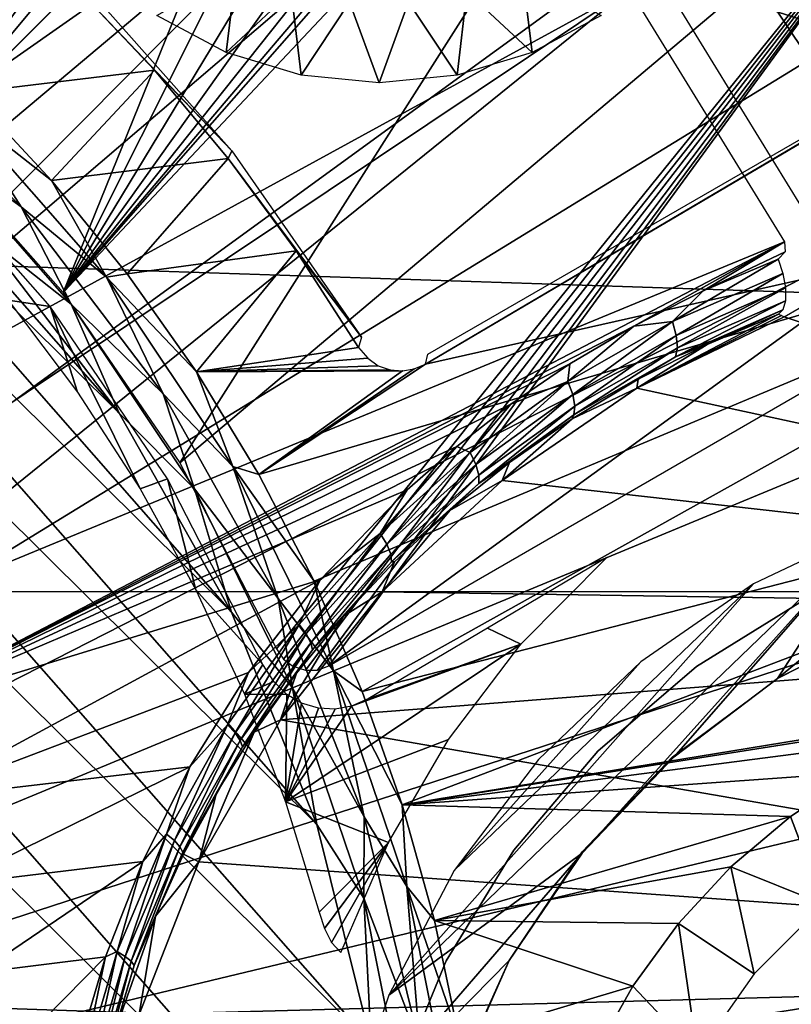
# Model space of a CAD drawing. Header units: millimetres. Extents: x -100 to 100, y -100 to 100.
# Tile 87 of 103: x 10.51 to 16.78, y 2.7 to 10.7. Entities that reach past the tile are written whole.
import ezdxf

# ---------------------------------------------------------------- set-up
doc = ezdxf.new("R2010")
doc.units = ezdxf.units.MM
doc.header["$LTSCALE"] = 52.148148
for name, color, linetype in [('109', 7, 'CONTINUOUS'), ('110', 7, 'CONTINUOUS'), ('115', 7, 'CONTINUOUS'), ('117', 7, 'CONTINUOUS'), ('135', 7, 'CONTINUOUS'), ('136', 7, 'CONTINUOUS'), ('178', 7, 'CONTINUOUS'), ('185', 7, 'CONTINUOUS'), ('187', 7, 'CONTINUOUS'), ('313', 7, 'CONTINUOUS'), ('346', 7, 'CONTINUOUS'), ('57', 7, 'CONTINUOUS'), ('59', 7, 'CONTINUOUS'), ('62', 7, 'CONTINUOUS'), ('65', 7, 'CONTINUOUS'), ('68', 7, 'CONTINUOUS'), ('79', 7, 'CONTINUOUS'), ('98', 7, 'CONTINUOUS')]:
    doc.layers.add(name, color=color, linetype=linetype)

msp = doc.modelspace()

# ---------------------------------------------------------------- linework, layer by layer
at = {"layer": '109', "color": 7, "linetype": 'CONTINUOUS'}
for points in [[(16.777, 4.2296, -218.3924), (17.3175, 4.5853, -217.7809), (17.0486, 3.5174, -135.1956), (16.777, 4.2296, -218.3924)], [(16.2928, 3.8193, -218.9617), (16.777, 4.2296, -218.3924), (17.0486, 3.5174, -135.1956), (16.2928, 3.8193, -218.9617)], [(15.8671, 3.3612, -219.4835), (16.2928, 3.8193, -218.9617), (16.4826, 2.9514, -135.1956), (15.8671, 3.3612, -219.4835)], [(16.4826, 2.9514, -135.1956), (16.2928, 3.8193, -218.9617), (17.0486, 3.5174, -135.1956), (16.4826, 2.9514, -135.1956)], [(15.4961, 2.8524, -219.9402), (15.8671, 3.3612, -219.4835), (16.0236, 2.2958, -135.1956), (15.4961, 2.8524, -219.9402)], [(16.0236, 2.2958, -135.1956), (15.8671, 3.3612, -219.4835), (16.4826, 2.9514, -135.1956), (16.0236, 2.2958, -135.1956)], [(15.1881, 2.303, -220.3387), (15.4961, 2.8524, -219.9402), (16.0236, 2.2958, -135.1956), (15.1881, 2.303, -220.3387)]]:
    msp.add_3dface(points, dxfattribs=at)
at = {"layer": '110', "color": 7, "linetype": 'CONTINUOUS'}
for points in [[(0.4547, 13.5765, -221.7), (13.5223, -1.2979, -221.7), (-1.3687, 13.5155, -221.7), (0.4547, 13.5765, -221.7)], [(13.5223, -1.2979, -221.7), (5.6788, 5.6345, -221.7), (-1.3687, 13.5155, -221.7), (13.5223, -1.2979, -221.7)], [(13.5728, 0.5424, -221.7), (13.5223, -1.2979, -221.7), (0.4547, 13.5765, -221.7), (13.5728, 0.5424, -221.7)], [(2.2879, 13.3905, -221.7), (13.5728, 0.5424, -221.7), (0.4547, 13.5765, -221.7), (2.2879, 13.3905, -221.7)], [(13.3717, 2.3894, -221.7), (13.5728, 0.5424, -221.7), (2.2879, 13.3905, -221.7), (13.3717, 2.3894, -221.7)], [(4.0578, 12.9629, -221.7), (13.3717, 2.3894, -221.7), (2.2879, 13.3905, -221.7), (4.0578, 12.9629, -221.7)], [(12.9297, 4.1645, -221.7), (13.3717, 2.3894, -221.7), (4.0578, 12.9629, -221.7), (12.9297, 4.1645, -221.7)], [(5.7875, 12.284, -221.7), (12.9297, 4.1645, -221.7), (4.0578, 12.9629, -221.7), (5.7875, 12.284, -221.7)], [(12.2367, 5.8893, -221.7), (12.9297, 4.1645, -221.7), (5.7875, 12.284, -221.7), (12.2367, 5.8893, -221.7)], [(7.4123, 11.384, -221.7), (12.2367, 5.8893, -221.7), (5.7875, 12.284, -221.7), (7.4123, 11.384, -221.7)], [(11.3232, 7.5049, -221.7), (12.2367, 5.8893, -221.7), (7.4123, 11.384, -221.7), (11.3232, 7.5049, -221.7)], [(8.8787, 10.2774, -221.7), (11.3232, 7.5049, -221.7), (7.4123, 11.384, -221.7), (8.8787, 10.2774, -221.7)], [(10.2047, 8.9621, -221.7), (11.3232, 7.5049, -221.7), (8.8787, 10.2774, -221.7), (10.2047, 8.9621, -221.7)], [(6.4839, 4.6774, -221.7), (5.6788, 5.6345, -221.7), (13.2103, -3.14, -221.7), (6.4839, 4.6774, -221.7)], [(13.2103, -3.14, -221.7), (5.6788, 5.6345, -221.7), (13.5223, -1.2979, -221.7), (13.2103, -3.14, -221.7)], [(7.1428, 3.5966, -221.7), (6.4839, 4.6774, -221.7), (13.2103, -3.14, -221.7), (7.1428, 3.5966, -221.7)], [(7.6125, 2.4565, -221.7), (7.1428, 3.5966, -221.7), (13.2103, -3.14, -221.7), (7.6125, 2.4565, -221.7)]]:
    msp.add_3dface(points, dxfattribs=at)
at = {"layer": '115', "color": 7, "linetype": 'CONTINUOUS'}
for points in [[(12.2379, 9.6341, -213.0965), (10.9695, 10.9695, -220.1837), (11.0132, 11.0132, -213.0965), (12.2379, 9.6341, -213.0965)], [(11.6095, 10.2898, -220.1837), (10.9695, 10.9695, -220.1837), (12.2379, 9.6341, -213.0965), (11.6095, 10.2898, -220.1837)], [(12.2075, 9.5728, -220.1837), (11.6095, 10.2898, -220.1837), (12.2379, 9.6341, -213.0965), (12.2075, 9.5728, -220.1837)], [(13.291, 8.1199, -213.0965), (12.2075, 9.5728, -220.1837), (12.2379, 9.6341, -213.0965), (13.291, 8.1199, -213.0965)], [(12.7612, 8.8211, -220.1837), (12.2075, 9.5728, -220.1837), (13.291, 8.1199, -213.0965), (12.7612, 8.8211, -220.1837)], [(13.2688, 8.0375, -220.1837), (12.7612, 8.8211, -220.1837), (13.291, 8.1199, -213.0965), (13.2688, 8.0375, -220.1837)]]:
    msp.add_3dface(points, dxfattribs=at)
at = {"layer": '117', "color": 7, "linetype": 'CONTINUOUS'}
for points in [[(19.903, 11.491, -212.7), (13.8121, 7.903, -219.7829), (19.6693, 11.3547, -212.8357), (19.903, 11.491, -212.7)], [(19.6693, 11.3547, -212.8357), (13.8121, 7.903, -219.7829), (19.5096, 11.2611, -212.9776), (19.6693, 11.3547, -212.8357)], [(19.5096, 11.2611, -212.9776), (13.8121, 7.903, -219.7829), (19.329, 11.156, -213.0632), (19.5096, 11.2611, -212.9776)], [(19.329, 11.156, -213.0632), (13.8121, 7.903, -219.7829), (19.123, 11.0367, -213.0965), (19.329, 11.156, -213.0632)], [(19.123, 11.0367, -213.0965), (13.8121, 7.903, -219.7829), (13.8323, 7.9821, -213.0965), (19.123, 11.0367, -213.0965)]]:
    msp.add_3dface(points, dxfattribs=at)
at = {"layer": '135', "color": 7, "linetype": 'CONTINUOUS'}
for points in [[(9.18, 10.5281, -221.6237), (9.9995, 9.9995, -221.5311), (10.5281, 9.18, -221.6237), (9.18, 10.5281, -221.6237)], [(10.1067, 10.1067, -221.4064), (10.7728, 9.3934, -221.4064), (9.9995, 9.9995, -221.5311), (10.1067, 10.1067, -221.4064)], [(9.9995, 9.9995, -221.5311), (10.7728, 9.3934, -221.4064), (11.2191, 8.6087, -221.5311), (9.9995, 9.9995, -221.5311)], [(9.9995, 9.9995, -221.5311), (11.2191, 8.6087, -221.5311), (10.5281, 9.18, -221.6237), (9.9995, 9.9995, -221.5311)], [(10.7728, 9.3934, -221.4064), (11.3887, 8.6364, -221.4064), (11.2191, 8.6087, -221.5311), (10.7728, 9.3934, -221.4064)], [(10.5281, 9.18, -221.6237), (11.2191, 8.6087, -221.5311), (11.6801, 7.661, -221.6237), (10.5281, 9.18, -221.6237)], [(11.3887, 8.6364, -221.4064), (11.9516, 7.839, -221.4064), (11.2191, 8.6087, -221.5311), (11.3887, 8.6364, -221.4064)], [(11.2191, 8.6087, -221.5311), (11.9516, 7.839, -221.4064), (12.2468, 7.0707, -221.5311), (11.2191, 8.6087, -221.5311)], [(11.2191, 8.6087, -221.5311), (12.2468, 7.0707, -221.5311), (11.6801, 7.661, -221.6237), (11.2191, 8.6087, -221.5311)], [(11.9516, 7.839, -221.4064), (12.4587, 7.0052, -221.4064), (12.2468, 7.0707, -221.5311), (11.9516, 7.839, -221.4064)], [(11.6801, 7.661, -221.6237), (12.2468, 7.0707, -221.5311), (12.6145, 5.9992, -221.6237), (11.6801, 7.661, -221.6237)], [(12.4587, 7.0052, -221.4064), (12.9077, 6.1386, -221.4064), (12.2468, 7.0707, -221.5311), (12.4587, 7.0052, -221.4064)], [(12.2468, 7.0707, -221.5311), (12.9077, 6.1386, -221.4064), (13.0649, 5.4117, -221.5311), (12.2468, 7.0707, -221.5311)], [(12.2468, 7.0707, -221.5311), (13.0649, 5.4117, -221.5311), (12.6145, 5.9992, -221.6237), (12.2468, 7.0707, -221.5311)], [(12.9077, 6.1386, -221.4064), (13.2965, 5.2435, -221.4064), (13.0649, 5.4117, -221.5311), (12.9077, 6.1386, -221.4064)], [(12.6145, 5.9992, -221.6237), (13.0649, 5.4117, -221.5311), (13.3139, 4.2256, -221.6237), (12.6145, 5.9992, -221.6237)], [(13.2965, 5.2435, -221.4064), (13.6233, 4.3238, -221.4064), (13.0649, 5.4117, -221.5311), (13.2965, 5.2435, -221.4064)], [(13.0649, 5.4117, -221.5311), (13.6233, 4.3238, -221.4064), (13.6595, 3.6601, -221.5311), (13.0649, 5.4117, -221.5311)], [(13.0649, 5.4117, -221.5311), (13.6595, 3.6601, -221.5311), (13.3139, 4.2256, -221.6237), (13.0649, 5.4117, -221.5311)], [(13.6233, 4.3238, -221.4064), (13.8866, 3.3841, -221.4064), (13.6595, 3.6601, -221.5311), (13.6233, 4.3238, -221.4064)], [(13.3139, 4.2256, -221.6237), (13.6595, 3.6601, -221.5311), (13.7652, 2.3734, -221.6237), (13.3139, 4.2256, -221.6237)], [(13.8866, 3.3841, -221.4064), (14.0852, 2.4285, -221.4064), (13.6595, 3.6601, -221.5311), (13.8866, 3.3841, -221.4064)], [(13.6595, 3.6601, -221.5311), (14.0852, 2.4285, -221.4064), (14.0204, 1.8458, -221.5311), (13.6595, 3.6601, -221.5311)], [(13.6595, 3.6601, -221.5311), (14.0204, 1.8458, -221.5311), (13.7652, 2.3734, -221.6237), (13.6595, 3.6601, -221.5311)]]:
    msp.add_3dface(points, dxfattribs=at)
at = {"layer": '136', "color": 7, "linetype": 'CONTINUOUS'}
for points in [[(9.18, 10.5281, -221.6237), (10.5281, 9.18, -221.6237), (9.7443, 9.7443, -221.6807), (9.18, 10.5281, -221.6237)], [(10.9328, 8.3891, -221.6807), (10.2047, 8.9621, -221.7), (9.7443, 9.7443, -221.6807), (10.9328, 8.3891, -221.6807)], [(10.5281, 9.18, -221.6237), (10.9328, 8.3891, -221.6807), (9.7443, 9.7443, -221.6807), (10.5281, 9.18, -221.6237)], [(10.5281, 9.18, -221.6237), (11.6801, 7.661, -221.6237), (10.9328, 8.3891, -221.6807), (10.5281, 9.18, -221.6237)], [(11.3232, 7.5049, -221.7), (10.2047, 8.9621, -221.7), (10.9328, 8.3891, -221.6807), (11.3232, 7.5049, -221.7)], [(11.9343, 6.8903, -221.6807), (11.3232, 7.5049, -221.7), (10.9328, 8.3891, -221.6807), (11.9343, 6.8903, -221.6807)], [(11.6801, 7.661, -221.6237), (11.9343, 6.8903, -221.6807), (10.9328, 8.3891, -221.6807), (11.6801, 7.661, -221.6237)], [(11.6801, 7.661, -221.6237), (12.6145, 5.9992, -221.6237), (11.9343, 6.8903, -221.6807), (11.6801, 7.661, -221.6237)], [(12.2367, 5.8893, -221.7), (11.3232, 7.5049, -221.7), (11.9343, 6.8903, -221.6807), (12.2367, 5.8893, -221.7)], [(12.7316, 5.2736, -221.6807), (12.2367, 5.8893, -221.7), (11.9343, 6.8903, -221.6807), (12.7316, 5.2736, -221.6807)], [(12.6145, 5.9992, -221.6237), (12.7316, 5.2736, -221.6807), (11.9343, 6.8903, -221.6807), (12.6145, 5.9992, -221.6237)], [(12.6145, 5.9992, -221.6237), (13.3139, 4.2256, -221.6237), (12.7316, 5.2736, -221.6807), (12.6145, 5.9992, -221.6237)], [(12.9297, 4.1645, -221.7), (12.2367, 5.8893, -221.7), (12.7316, 5.2736, -221.6807), (12.9297, 4.1645, -221.7)], [(13.311, 3.5667, -221.6807), (12.9297, 4.1645, -221.7), (12.7316, 5.2736, -221.6807), (13.311, 3.5667, -221.6807)], [(13.3139, 4.2256, -221.6237), (13.311, 3.5667, -221.6807), (12.7316, 5.2736, -221.6807), (13.3139, 4.2256, -221.6237)], [(13.3717, 2.3894, -221.7), (12.9297, 4.1645, -221.7), (13.311, 3.5667, -221.6807), (13.3717, 2.3894, -221.7)], [(13.3139, 4.2256, -221.6237), (13.7652, 2.3734, -221.6237), (13.311, 3.5667, -221.6807), (13.3139, 4.2256, -221.6237)], [(13.6626, 1.7987, -221.6807), (13.3717, 2.3894, -221.7), (13.311, 3.5667, -221.6807), (13.6626, 1.7987, -221.6807)], [(13.7652, 2.3734, -221.6237), (13.6626, 1.7987, -221.6807), (13.311, 3.5667, -221.6807), (13.7652, 2.3734, -221.6237)]]:
    msp.add_3dface(points, dxfattribs=at)
at = {"layer": '178', "color": 7, "linetype": 'CONTINUOUS'}
for points in [[(10.7615, 8.3697, -219.5195), (9.6401, 9.6401, -219.5195), (10.4222, 8.4223, -219.7532), (10.7615, 8.3697, -219.5195)], [(10.9846, 7.6743, -219.7532), (10.7615, 8.3697, -219.5195), (10.4222, 8.4223, -219.7532), (10.9846, 7.6743, -219.7532)], [(11.7167, 6.97, -219.5195), (10.7615, 8.3697, -219.5195), (11.4935, 6.8889, -219.7532), (11.7167, 6.97, -219.5195)], [(11.4935, 6.8889, -219.7532), (10.7615, 8.3697, -219.5195), (10.9846, 7.6743, -219.7532), (11.4935, 6.8889, -219.7532)], [(11.9463, 6.0698, -219.7532), (11.7167, 6.97, -219.5195), (11.4935, 6.8889, -219.7532), (11.9463, 6.0698, -219.7532)], [(12.4909, 5.4626, -219.5195), (11.7167, 6.97, -219.5195), (11.9463, 6.0698, -219.7532), (12.4909, 5.4626, -219.5195)], [(15.2855, 6.331, -216.602), (14.3167, 5.7576, -217.7179), (14.5881, 5.6283, -217.5124), (15.2855, 6.331, -216.602)], [(12.3408, 5.2212, -219.7532), (12.4909, 5.4626, -219.5195), (11.9463, 6.0698, -219.7532), (12.3408, 5.2212, -219.7532)], [(13.3468, 5.1837, -218.8331), (14.5881, 5.6283, -217.5124), (14.3167, 5.7576, -217.7179), (13.3468, 5.1837, -218.8331)], [(14.5881, 5.6283, -217.5124), (13.2123, 5.1256, -218.9799), (12.6751, 4.3471, -219.7532), (14.5881, 5.6283, -217.5124)], [(13.9979, 4.8536, -218.3348), (14.5881, 5.6283, -217.5124), (12.6751, 4.3471, -219.7532), (13.9979, 4.8536, -218.3348)], [(13.3468, 5.1837, -218.8331), (13.2123, 5.1256, -218.9799), (14.5881, 5.6283, -217.5124), (13.3468, 5.1837, -218.8331)], [(12.581, 5.325, -219.491), (12.4909, 5.4626, -219.5195), (12.3408, 5.2212, -219.7532), (12.581, 5.325, -219.491)], [(12.6847, 5.2201, -219.4356), (12.581, 5.325, -219.491), (12.3408, 5.2212, -219.7532), (12.6847, 5.2201, -219.4356)], [(12.6751, 4.3471, -219.7532), (12.6847, 5.2201, -219.4356), (12.3408, 5.2212, -219.7532), (12.6751, 4.3471, -219.7532)], [(12.8053, 5.148, -219.3509), (12.6847, 5.2201, -219.4356), (12.6751, 4.3471, -219.7532), (12.8053, 5.148, -219.3509)], [(12.9421, 5.1086, -219.2382), (12.8053, 5.148, -219.3509), (12.6751, 4.3471, -219.7532), (12.9421, 5.1086, -219.2382)], [(13.2123, 5.1256, -218.9799), (13.0781, 5.1009, -219.1141), (12.6751, 4.3471, -219.7532), (13.2123, 5.1256, -218.9799)], [(13.0781, 5.1009, -219.1141), (12.9421, 5.1086, -219.2382), (12.6751, 4.3471, -219.7532), (13.0781, 5.1009, -219.1141)], [(13.5113, 4.0173, -219.0558), (13.9979, 4.8536, -218.3348), (12.6751, 4.3471, -219.7532), (13.5113, 4.0173, -219.0558)], [(12.9476, 3.4518, -219.7532), (13.5113, 4.0173, -219.0558), (12.6751, 4.3471, -219.7532), (12.9476, 3.4518, -219.7532)], [(12.9906, 3.3198, -219.745), (13.5113, 4.0173, -219.0558), (12.9476, 3.4518, -219.7532), (12.9906, 3.3198, -219.745)], [(13.0483, 3.2051, -219.7168), (13.5113, 4.0173, -219.0558), (12.9906, 3.3198, -219.745), (13.0483, 3.2051, -219.7168)], [(13.1242, 3.1233, -219.6621), (13.5113, 4.0173, -219.0558), (13.0483, 3.2051, -219.7168), (13.1242, 3.1233, -219.6621)]]:
    msp.add_3dface(points, dxfattribs=at)
at = {"layer": '185', "color": 7, "linetype": 'CONTINUOUS'}
for points in [[(11.8172, 7.1, -211.7), (16.5052, 14.4694, -211.7), (10.8687, 8.4828, -211.7), (11.8172, 7.1, -211.7)], [(10.8687, 8.4828, -211.7), (16.5052, 14.4694, -211.7), (14.3835, 12.4866, -211.7), (10.8687, 8.4828, -211.7)], [(18.1082, 12.3997, -211.7), (16.5052, 14.4694, -211.7), (11.8172, 7.1, -211.7), (18.1082, 12.3997, -211.7)], [(8.4828, 10.8687, -211.7), (9.7481, 9.7481, -211.7), (12.2683, 14.0854, -211.7), (8.4828, 10.8687, -211.7)], [(12.2683, 14.0854, -211.7), (9.7481, 9.7481, -211.7), (12.1379, 13.7735, -211.7), (12.2683, 14.0854, -211.7)], [(12.1379, 13.7735, -211.7), (9.7481, 9.7481, -211.7), (12.0964, 13.4403, -211.7), (12.1379, 13.7735, -211.7)], [(12.0964, 13.4403, -211.7), (9.7481, 9.7481, -211.7), (12.1442, 13.0848, -211.7), (12.0964, 13.4403, -211.7)], [(12.1442, 13.0848, -211.7), (9.7481, 9.7481, -211.7), (12.2721, 12.7677, -211.7), (12.1442, 13.0848, -211.7)], [(12.2721, 12.7677, -211.7), (9.7481, 9.7481, -211.7), (12.49, 12.49, -211.7), (12.2721, 12.7677, -211.7)], [(9.7481, 9.7481, -211.7), (10.8687, 8.4828, -211.7), (12.49, 12.49, -211.7), (9.7481, 9.7481, -211.7)], [(12.49, 12.49, -211.7), (10.8687, 8.4828, -211.7), (12.7677, 12.2721, -211.7), (12.49, 12.49, -211.7)], [(14.0854, 12.2683, -211.7), (10.8687, 8.4828, -211.7), (14.3835, 12.4866, -211.7), (14.0854, 12.2683, -211.7)], [(12.6028, 5.5907, -211.7), (18.1082, 12.3997, -211.7), (11.8172, 7.1, -211.7), (12.6028, 5.5907, -211.7)], [(12.6573, 5.5073, -211.7), (18.1082, 12.3997, -211.7), (12.6028, 5.5907, -211.7), (12.6573, 5.5073, -211.7)], [(12.7351, 5.4492, -211.7), (18.1082, 12.3997, -211.7), (12.6573, 5.5073, -211.7), (12.7351, 5.4492, -211.7)], [(12.8371, 5.4161, -211.7), (18.1082, 12.3997, -211.7), (12.7351, 5.4492, -211.7), (12.8371, 5.4161, -211.7)], [(12.9341, 5.4174, -211.7), (18.1082, 12.3997, -211.7), (12.8371, 5.4161, -211.7), (12.9341, 5.4174, -211.7)], [(13.027, 5.4527, -211.7), (18.1082, 12.3997, -211.7), (12.9341, 5.4174, -211.7), (13.027, 5.4527, -211.7)], [(19.4654, 10.1231, -211.7), (18.1082, 12.3997, -211.7), (13.027, 5.4527, -211.7), (19.4654, 10.1231, -211.7)], [(12.7677, 12.2721, -211.7), (10.8687, 8.4828, -211.7), (13.0848, 12.1442, -211.7), (12.7677, 12.2721, -211.7)], [(13.7735, 12.1379, -211.7), (10.8687, 8.4828, -211.7), (14.0854, 12.2683, -211.7), (13.7735, 12.1379, -211.7)], [(13.0848, 12.1442, -211.7), (10.8687, 8.4828, -211.7), (13.4403, 12.0964, -211.7), (13.0848, 12.1442, -211.7)], [(13.4403, 12.0964, -211.7), (10.8687, 8.4828, -211.7), (13.7735, 12.1379, -211.7), (13.4403, 12.0964, -211.7)], [(18.8806, 8.8323, -211.7), (19.4654, 10.1231, -211.7), (13.027, 5.4527, -211.7), (18.8806, 8.8323, -211.7)], [(16.6724, 5.3496, -211.7), (17.585, 5.8135, -211.7), (18.5686, 6.9116, -211.7), (16.6724, 5.3496, -211.7)], [(17.4762, 6.5914, -211.7), (16.6724, 5.3496, -211.7), (18.5686, 6.9116, -211.7), (17.4762, 6.5914, -211.7)], [(13.5143, 2.7774, -211.7), (15.0857, 3.9301, -211.7), (17.4762, 6.5914, -211.7), (13.5143, 2.7774, -211.7)], [(16.4766, 6.1182, -211.7), (13.5143, 2.7774, -211.7), (17.4762, 6.5914, -211.7), (16.4766, 6.1182, -211.7)], [(15.0857, 3.9301, -211.7), (15.8325, 4.7146, -211.7), (17.4762, 6.5914, -211.7), (15.0857, 3.9301, -211.7)], [(15.8325, 4.7146, -211.7), (16.6724, 5.3496, -211.7), (17.4762, 6.5914, -211.7), (15.8325, 4.7146, -211.7)], [(14.0442, 3.7894, -211.7), (13.5143, 2.7774, -211.7), (16.4766, 6.1182, -211.7), (14.0442, 3.7894, -211.7)], [(15.5623, 5.4856, -211.7), (14.0442, 3.7894, -211.7), (16.4766, 6.1182, -211.7), (15.5623, 5.4856, -211.7)], [(14.7299, 4.6904, -211.7), (14.0442, 3.7894, -211.7), (15.5623, 5.4856, -211.7), (14.7299, 4.6904, -211.7)], [(14.493, 3.06, -211.7), (15.0857, 3.9301, -211.7), (13.1468, 1.6908, -211.7), (14.493, 3.06, -211.7)], [(13.1468, 1.6908, -211.7), (15.0857, 3.9301, -211.7), (13.5143, 2.7774, -211.7), (13.1468, 1.6908, -211.7)], [(14.0672, 2.097, -211.7), (14.493, 3.06, -211.7), (13.1468, 1.6908, -211.7), (14.0672, 2.097, -211.7)]]:
    msp.add_3dface(points, dxfattribs=at)
at = {"layer": '187', "color": 7, "linetype": 'CONTINUOUS'}
for points in [[(17.585, 5.8135, -211.7), (16.6724, 5.3496, -211.7), (17.6199, 5.8332, -124.7), (17.585, 5.8135, -211.7)], [(17.6199, 5.8332, -124.7), (16.6724, 5.3496, -211.7), (16.6724, 5.3496, -124.7), (17.6199, 5.8332, -124.7)], [(16.6724, 5.3496, -124.7), (15.8325, 4.7146, -211.7), (15.8197, 4.7134, -124.7), (16.6724, 5.3496, -124.7)], [(16.6724, 5.3496, -211.7), (15.8325, 4.7146, -211.7), (16.6724, 5.3496, -124.7), (16.6724, 5.3496, -211.7)], [(15.8325, 4.7146, -211.7), (15.0857, 3.9301, -211.7), (15.8197, 4.7134, -124.7), (15.8325, 4.7146, -211.7)], [(15.8197, 4.7134, -124.7), (15.0857, 3.9301, -211.7), (15.0863, 3.9429, -124.7), (15.8197, 4.7134, -124.7)], [(15.0857, 3.9301, -211.7), (14.493, 3.06, -211.7), (15.0863, 3.9429, -124.7), (15.0857, 3.9301, -211.7)], [(15.0863, 3.9429, -124.7), (14.493, 3.06, -211.7), (14.493, 3.06, -124.7), (15.0863, 3.9429, -124.7)], [(14.493, 3.06, -124.7), (14.0672, 2.097, -211.7), (14.0566, 2.0898, -124.7), (14.493, 3.06, -124.7)], [(14.493, 3.06, -211.7), (14.0672, 2.097, -211.7), (14.493, 3.06, -124.7), (14.493, 3.06, -211.7)]]:
    msp.add_3dface(points, dxfattribs=at)
at = {"layer": '313', "linetype": 'CONTINUOUS'}
for points in [[(11.6294, 10.7328, -214.7125), (12.2733, 11.1021, -215.1295), (12.1913, 10.4324, -214.7125), (11.6294, 10.7328, -214.7125)], [(12.2733, 11.1021, -215.1295), (12.7218, 10.9283, -215.1295), (12.1913, 10.4324, -214.7125), (12.2733, 11.1021, -215.1295)], [(14.1482, 10.9283, -215.1295), (14.5967, 11.1021, -215.1295), (14.6787, 10.4324, -214.7125), (14.1482, 10.9283, -215.1295)], [(14.6787, 10.4324, -214.7125), (14.5967, 11.1021, -215.1295), (15.2406, 10.7328, -214.7125), (14.6787, 10.4324, -214.7125)], [(12.1913, 10.4324, -214.7125), (12.7218, 10.9283, -215.1295), (12.801, 10.2475, -214.7125), (12.1913, 10.4324, -214.7125)], [(12.7218, 10.9283, -215.1295), (13.1946, 10.8399, -215.1295), (12.801, 10.2475, -214.7125), (12.7218, 10.9283, -215.1295)], [(13.6755, 10.8399, -215.1295), (14.1482, 10.9283, -215.1295), (14.0691, 10.2475, -214.7125), (13.6755, 10.8399, -215.1295)], [(14.0691, 10.2475, -214.7125), (14.1482, 10.9283, -215.1295), (14.6787, 10.4324, -214.7125), (14.0691, 10.2475, -214.7125)], [(12.801, 10.2475, -214.7125), (13.1946, 10.8399, -215.1295), (13.435, 10.185, -214.7125), (12.801, 10.2475, -214.7125)], [(13.1946, 10.8399, -215.1295), (13.6755, 10.8399, -215.1295), (13.435, 10.185, -214.7125), (13.1946, 10.8399, -215.1295)], [(13.435, 10.185, -214.7125), (13.6755, 10.8399, -215.1295), (14.0691, 10.2475, -214.7125), (13.435, 10.185, -214.7125)]]:
    msp.add_3dface(points, dxfattribs=at)
at = {"layer": '346', "color": 7, "linetype": 'CONTINUOUS'}
for points in [[(-89.1467, 11.996, -106.6), (89.7423, 6.0696, -106.6), (-89.7457, 6.033, -106.6), (-89.1467, 11.996, -106.6)], [(89.1367, 12.0648, -106.6), (89.7423, 6.0696, -106.6), (-89.1467, 11.996, -106.6), (89.1367, 12.0648, -106.6)], [(89.9504, 0, -106.6), (-89.9504, 0, -106.6), (-89.7457, 6.033, -106.6), (89.9504, 0, -106.6)], [(89.7423, 6.0696, -106.6), (89.9504, 0, -106.6), (-89.7457, 6.033, -106.6), (89.7423, 6.0696, -106.6)]]:
    msp.add_3dface(points, dxfattribs=at)
at = {"layer": '57', "color": 7, "linetype": 'CONTINUOUS'}
for points in [[(10.2715, 15.9221, -118.6883), (12.2101, 14.489, -118.6883), (5.8149, 8.8715, -114.9299), (10.2715, 15.9221, -118.6883)], [(5.8149, 8.8715, -114.9299), (12.2101, 14.489, -118.6883), (6.4275, 8.4382, -114.9299), (5.8149, 8.8715, -114.9299)], [(6.4275, 8.4382, -114.9299), (12.2101, 14.489, -118.6883), (7.008, 7.9626, -114.9299), (6.4275, 8.4382, -114.9299)], [(12.2101, 14.489, -118.6883), (13.951, 12.8214, -118.6883), (7.008, 7.9626, -114.9299), (12.2101, 14.489, -118.6883)], [(7.008, 7.9626, -114.9299), (13.951, 12.8214, -118.6883), (7.5534, 7.4473, -114.9299), (7.008, 7.9626, -114.9299)], [(7.5534, 7.4473, -114.9299), (13.951, 12.8214, -118.6883), (8.061, 6.8946, -114.9299), (7.5534, 7.4473, -114.9299)], [(13.951, 12.8214, -118.6883), (15.466, 10.9462, -118.6883), (8.061, 6.8946, -114.9299), (13.951, 12.8214, -118.6883)], [(8.061, 6.8946, -114.9299), (15.466, 10.9462, -118.6883), (8.5283, 6.3075, -114.9299), (8.061, 6.8946, -114.9299)], [(8.5283, 6.3075, -114.9299), (15.466, 10.9462, -118.6883), (8.9529, 5.6888, -114.9299), (8.5283, 6.3075, -114.9299)], [(15.466, 10.9462, -118.6883), (16.7307, 8.8938, -118.6883), (8.9529, 5.6888, -114.9299), (15.466, 10.9462, -118.6883)], [(8.9529, 5.6888, -114.9299), (16.7307, 8.8938, -118.6883), (9.3326, 5.0416, -114.9299), (8.9529, 5.6888, -114.9299)], [(9.3326, 5.0416, -114.9299), (16.7307, 8.8938, -118.6883), (15.5057, 8.2116, -118.0566), (9.3326, 5.0416, -114.9299)], [(15.5057, 8.2116, -118.0566), (16.7307, 8.8938, -118.6883), (16.069, 8.4963, -118.3409), (15.5057, 8.2116, -118.0566)], [(16.069, 8.4963, -118.3409), (16.7307, 8.8938, -118.6883), (16.7362, 8.8135, -118.6735), (16.069, 8.4963, -118.3409)], [(16.6775, 8.7543, -118.6377), (16.069, 8.4963, -118.3409), (16.7362, 8.8135, -118.6735), (16.6775, 8.7543, -118.6377)], [(14.9855, 7.9042, -117.7846), (9.3326, 5.0416, -114.9299), (15.5057, 8.2116, -118.0566), (14.9855, 7.9042, -117.7846)], [(14.5067, 7.5768, -117.525), (9.3326, 5.0416, -114.9299), (14.9855, 7.9042, -117.7846), (14.5067, 7.5768, -117.525)], [(14.0665, 7.2345, -117.2779), (9.3326, 5.0416, -114.9299), (14.5067, 7.5768, -117.525), (14.0665, 7.2345, -117.2779)], [(13.6629, 6.8813, -117.0436), (9.3326, 5.0416, -114.9299), (14.0665, 7.2345, -117.2779), (13.6629, 6.8813, -117.0436)], [(12.9573, 6.1495, -116.6131), (9.3326, 5.0416, -114.9299), (13.6629, 6.8813, -117.0436), (12.9573, 6.1495, -116.6131)], [(9.6657, 4.3692, -114.9299), (9.3326, 5.0416, -114.9299), (12.9573, 6.1495, -116.6131), (9.6657, 4.3692, -114.9299)], [(12.3741, 5.3974, -116.2334), (9.6657, 4.3692, -114.9299), (12.9573, 6.1495, -116.6131), (12.3741, 5.3974, -116.2334)], [(11.8977, 4.6334, -115.9036), (9.6657, 4.3692, -114.9299), (12.3741, 5.3974, -116.2334), (11.8977, 4.6334, -115.9036)], [(9.9504, 3.6749, -114.9299), (9.6657, 4.3692, -114.9299), (11.8977, 4.6334, -115.9036), (9.9504, 3.6749, -114.9299)], [(11.5144, 3.8632, -115.6229), (9.9504, 3.6749, -114.9299), (11.8977, 4.6334, -115.9036), (11.5144, 3.8632, -115.6229)], [(10.1853, 2.9622, -114.9299), (9.9504, 3.6749, -114.9299), (11.5144, 3.8632, -115.6229), (10.1853, 2.9622, -114.9299)], [(11.2125, 3.0896, -115.3909), (10.1853, 2.9622, -114.9299), (11.5144, 3.8632, -115.6229), (11.2125, 3.0896, -115.3909)], [(10.3693, 2.2347, -114.9299), (10.1853, 2.9622, -114.9299), (11.2125, 3.0896, -115.3909), (10.3693, 2.2347, -114.9299)], [(10.9838, 2.3176, -115.2085), (10.3693, 2.2347, -114.9299), (11.2125, 3.0896, -115.3909), (10.9838, 2.3176, -115.2085)]]:
    msp.add_3dface(points, dxfattribs=at)
at = {"layer": '59', "color": 7, "linetype": 'CONTINUOUS'}
for points in [[(16.6803, 8.3067, -118.9884), (16.7041, 8.2971, -119.4941), (15.5303, 7.7079, -120), (16.6803, 8.3067, -118.9884)], [(16.1005, 8.0623, -118.6903), (16.6803, 8.3067, -118.9884), (15.5303, 7.7079, -120), (16.1005, 8.0623, -118.6903)], [(16.7041, 8.2971, -119.4941), (16.7273, 8.287, -120), (15.5303, 7.7079, -120), (16.7041, 8.2971, -119.4941)], [(15.5414, 7.779, -118.3951), (16.1005, 8.0623, -118.6903), (15.5303, 7.7079, -120), (15.5414, 7.779, -118.3951)], [(15.0053, 7.4585, -118.1026), (15.5414, 7.779, -118.3951), (15.5303, 7.7079, -120), (15.0053, 7.4585, -118.1026)], [(14.4343, 6.9577, -120), (15.0053, 7.4585, -118.1026), (15.5303, 7.7079, -120), (14.4343, 6.9577, -120)], [(14.4938, 7.1021, -117.8108), (15.0053, 7.4585, -118.1026), (14.4343, 6.9577, -120), (14.4938, 7.1021, -117.8108)], [(14.0112, 6.7136, -117.5247), (14.4938, 7.1021, -117.8108), (14.4343, 6.9577, -120), (14.0112, 6.7136, -117.5247)], [(13.4615, 6.0526, -120), (14.0112, 6.7136, -117.5247), (14.4343, 6.9577, -120), (13.4615, 6.0526, -120)], [(13.5615, 6.2974, -117.2492), (14.0112, 6.7136, -117.5247), (13.4615, 6.0526, -120), (13.5615, 6.2974, -117.2492)], [(13.1448, 5.8554, -116.9821), (13.5615, 6.2974, -117.2492), (13.4615, 6.0526, -120), (13.1448, 5.8554, -116.9821)], [(12.6339, 5.0129, -120), (13.1448, 5.8554, -116.9821), (13.4615, 6.0526, -120), (12.6339, 5.0129, -120)], [(12.7643, 5.3929, -116.7291), (13.1448, 5.8554, -116.9821), (12.6339, 5.0129, -120), (12.7643, 5.3929, -116.7291)], [(12.421, 4.9139, -116.4925), (12.7643, 5.3929, -116.7291), (12.6339, 5.0129, -120), (12.421, 4.9139, -116.4925)], [(11.9697, 3.8607, -120), (12.421, 4.9139, -116.4925), (12.6339, 5.0129, -120), (11.9697, 3.8607, -120)], [(12.1147, 4.4214, -116.2715), (12.421, 4.9139, -116.4925), (11.9697, 3.8607, -120), (12.1147, 4.4214, -116.2715)], [(11.8471, 3.9222, -116.0728), (12.1147, 4.4214, -116.2715), (11.9697, 3.8607, -120), (11.8471, 3.9222, -116.0728)], [(11.6175, 3.4203, -115.8969), (11.8471, 3.9222, -116.0728), (11.9697, 3.8607, -120), (11.6175, 3.4203, -115.8969)], [(11.4843, 2.6215, -120), (11.6175, 3.4203, -115.8969), (11.9697, 3.8607, -120), (11.4843, 2.6215, -120)], [(11.2654, 2.4187, -115.6139), (11.6175, 3.4203, -115.8969), (11.4843, 2.6215, -120), (11.2654, 2.4187, -115.6139)]]:
    msp.add_3dface(points, dxfattribs=at)
at = {"layer": '62', "color": 7, "linetype": 'CONTINUOUS'}
for points in [[(16.069, 8.4963, -118.3409), (16.6775, 8.7543, -118.6377), (15.8183, 8.2475, -118.2061), (16.069, 8.4963, -118.3409)], [(15.8183, 8.2475, -118.2061), (16.6775, 8.7543, -118.6377), (16.7164, 8.6371, -118.6498), (15.8183, 8.2475, -118.2061)], [(15.8183, 8.2475, -118.2061), (16.7164, 8.6371, -118.6498), (15.8502, 8.1345, -118.2562), (15.8183, 8.2475, -118.2061)], [(16.7377, 8.522, -118.697), (15.8502, 8.1345, -118.2562), (16.7164, 8.6371, -118.6498), (16.7377, 8.522, -118.697)], [(15.5057, 8.2116, -118.0566), (16.069, 8.4963, -118.3409), (15.8183, 8.2475, -118.2061), (15.5057, 8.2116, -118.0566)], [(15.8502, 8.1345, -118.2562), (16.7377, 8.522, -118.697), (15.8595, 8.0337, -118.3393), (15.8502, 8.1345, -118.2562)], [(15.8595, 8.0337, -118.3393), (16.7377, 8.522, -118.697), (16.738, 8.4168, -118.7804), (15.8595, 8.0337, -118.3393)], [(15.8595, 8.0337, -118.3393), (16.738, 8.4168, -118.7804), (15.8448, 7.9605, -118.4426), (15.8595, 8.0337, -118.3393)], [(15.8448, 7.9605, -118.4426), (16.738, 8.4168, -118.7804), (16.7159, 8.3423, -118.8859), (15.8448, 7.9605, -118.4426)], [(16.1005, 8.0623, -118.6903), (15.8448, 7.9605, -118.4426), (16.7159, 8.3423, -118.8859), (16.1005, 8.0623, -118.6903)], [(16.6803, 8.3067, -118.9884), (16.1005, 8.0623, -118.6903), (16.7159, 8.3423, -118.8859), (16.6803, 8.3067, -118.9884)], [(14.9686, 7.7601, -117.7625), (15.5057, 8.2116, -118.0566), (15.8183, 8.2475, -118.2061), (14.9686, 7.7601, -117.7625)], [(14.9686, 7.7601, -117.7625), (15.8183, 8.2475, -118.2061), (15.0086, 7.6549, -117.8142), (14.9686, 7.7601, -117.7625)], [(15.0086, 7.6549, -117.8142), (15.8183, 8.2475, -118.2061), (15.8502, 8.1345, -118.2562), (15.0086, 7.6549, -117.8142)], [(14.9855, 7.9042, -117.7846), (15.5057, 8.2116, -118.0566), (14.9686, 7.7601, -117.7625), (14.9855, 7.9042, -117.7846)], [(15.0086, 7.6549, -117.8142), (15.8502, 8.1345, -118.2562), (15.0262, 7.56, -117.8966), (15.0086, 7.6549, -117.8142)], [(15.0262, 7.56, -117.8966), (15.8502, 8.1345, -118.2562), (15.8595, 8.0337, -118.3393), (15.0262, 7.56, -117.8966)], [(15.0262, 7.56, -117.8966), (15.8595, 8.0337, -118.3393), (15.019, 7.489, -117.9977), (15.0262, 7.56, -117.8966)], [(15.019, 7.489, -117.9977), (15.8595, 8.0337, -118.3393), (15.8448, 7.9605, -118.4426), (15.019, 7.489, -117.9977)], [(16.1005, 8.0623, -118.6903), (15.5414, 7.779, -118.3951), (15.8448, 7.9605, -118.4426), (16.1005, 8.0623, -118.6903)], [(15.5414, 7.779, -118.3951), (15.0053, 7.4585, -118.1026), (15.8448, 7.9605, -118.4426), (15.5414, 7.779, -118.3951)], [(15.0053, 7.4585, -118.1026), (15.019, 7.489, -117.9977), (15.8448, 7.9605, -118.4426), (15.0053, 7.4585, -118.1026)], [(14.5067, 7.5768, -117.525), (14.9855, 7.9042, -117.7846), (14.9686, 7.7601, -117.7625), (14.5067, 7.5768, -117.525)], [(14.1747, 7.1846, -117.3242), (14.5067, 7.5768, -117.525), (14.9686, 7.7601, -117.7625), (14.1747, 7.1846, -117.3242)], [(14.1747, 7.1846, -117.3242), (14.9686, 7.7601, -117.7625), (14.2217, 7.0882, -117.3776), (14.1747, 7.1846, -117.3242)], [(14.2217, 7.0882, -117.3776), (14.9686, 7.7601, -117.7625), (15.0086, 7.6549, -117.8142), (14.2217, 7.0882, -117.3776)], [(14.2217, 7.0882, -117.3776), (15.0086, 7.6549, -117.8142), (14.2468, 7.0003, -117.4592), (14.2217, 7.0882, -117.3776)], [(14.2468, 7.0003, -117.4592), (15.0086, 7.6549, -117.8142), (15.0262, 7.56, -117.8966), (14.2468, 7.0003, -117.4592)], [(14.0665, 7.2345, -117.2779), (14.5067, 7.5768, -117.525), (14.1747, 7.1846, -117.3242), (14.0665, 7.2345, -117.2779)], [(14.2468, 7.0003, -117.4592), (15.0262, 7.56, -117.8966), (14.2466, 6.9325, -117.558), (14.2468, 7.0003, -117.4592)], [(14.2466, 6.9325, -117.558), (15.0262, 7.56, -117.8966), (15.019, 7.489, -117.9977), (14.2466, 6.9325, -117.558)], [(14.4938, 7.1021, -117.8108), (14.2466, 6.9325, -117.558), (15.019, 7.489, -117.9977), (14.4938, 7.1021, -117.8108)], [(15.0053, 7.4585, -118.1026), (14.4938, 7.1021, -117.8108), (15.019, 7.489, -117.9977), (15.0053, 7.4585, -118.1026)], [(13.6629, 6.8813, -117.0436), (14.0665, 7.2345, -117.2779), (13.4446, 6.5257, -116.8973), (13.6629, 6.8813, -117.0436)], [(13.4446, 6.5257, -116.8973), (14.0665, 7.2345, -117.2779), (14.1747, 7.1846, -117.3242), (13.4446, 6.5257, -116.8973)], [(13.4446, 6.5257, -116.8973), (14.1747, 7.1846, -117.3242), (13.4977, 6.4391, -116.9524), (13.4446, 6.5257, -116.8973)], [(13.4977, 6.4391, -116.9524), (14.1747, 7.1846, -117.3242), (14.2217, 7.0882, -117.3776), (13.4977, 6.4391, -116.9524)], [(13.4977, 6.4391, -116.9524), (14.2217, 7.0882, -117.3776), (13.5293, 6.359, -117.0333), (13.4977, 6.4391, -116.9524)], [(13.5293, 6.359, -117.0333), (14.2217, 7.0882, -117.3776), (14.2468, 7.0003, -117.4592), (13.5293, 6.359, -117.0333)], [(14.4938, 7.1021, -117.8108), (14.0112, 6.7136, -117.5247), (14.2466, 6.9325, -117.558), (14.4938, 7.1021, -117.8108)], [(13.5293, 6.359, -117.0333), (14.2468, 7.0003, -117.4592), (13.5356, 6.2954, -117.1297), (13.5293, 6.359, -117.0333)], [(13.5356, 6.2954, -117.1297), (14.2468, 7.0003, -117.4592), (14.2466, 6.9325, -117.558), (13.5356, 6.2954, -117.1297)], [(12.9573, 6.1495, -116.6131), (13.6629, 6.8813, -117.0436), (13.4446, 6.5257, -116.8973), (12.9573, 6.1495, -116.6131)], [(13.5615, 6.2974, -117.2492), (13.5356, 6.2954, -117.1297), (14.2466, 6.9325, -117.558), (13.5615, 6.2974, -117.2492)], [(14.0112, 6.7136, -117.5247), (13.5615, 6.2974, -117.2492), (14.2466, 6.9325, -117.558), (14.0112, 6.7136, -117.5247)], [(12.7852, 5.7871, -116.4878), (12.9573, 6.1495, -116.6131), (13.4446, 6.5257, -116.8973), (12.7852, 5.7871, -116.4878)], [(12.7852, 5.7871, -116.4878), (13.4446, 6.5257, -116.8973), (12.8434, 5.7111, -116.5447), (12.7852, 5.7871, -116.4878)], [(12.8434, 5.7111, -116.5447), (13.4446, 6.5257, -116.8973), (13.4977, 6.4391, -116.9524), (12.8434, 5.7111, -116.5447)], [(12.8434, 5.7111, -116.5447), (13.4977, 6.4391, -116.9524), (12.8806, 5.6398, -116.6248), (12.8434, 5.7111, -116.5447)], [(12.8806, 5.6398, -116.6248), (13.4977, 6.4391, -116.9524), (13.5293, 6.359, -117.0333), (12.8806, 5.6398, -116.6248)], [(12.8806, 5.6398, -116.6248), (13.5293, 6.359, -117.0333), (12.8928, 5.5816, -116.7188), (12.8806, 5.6398, -116.6248)], [(12.8928, 5.5816, -116.7188), (13.5293, 6.359, -117.0333), (13.5356, 6.2954, -117.1297), (12.8928, 5.5816, -116.7188)], [(13.1448, 5.8554, -116.9821), (12.8928, 5.5816, -116.7188), (13.5356, 6.2954, -117.1297), (13.1448, 5.8554, -116.9821)], [(13.5615, 6.2974, -117.2492), (13.1448, 5.8554, -116.9821), (13.5356, 6.2954, -117.1297), (13.5615, 6.2974, -117.2492)], [(12.3741, 5.3974, -116.2334), (12.9573, 6.1495, -116.6131), (12.7852, 5.7871, -116.4878), (12.3741, 5.3974, -116.2334)], [(13.1448, 5.8554, -116.9821), (12.7643, 5.3929, -116.7291), (12.8928, 5.5816, -116.7188), (13.1448, 5.8554, -116.9821)], [(12.2038, 4.9726, -116.1018), (12.3741, 5.3974, -116.2334), (12.7852, 5.7871, -116.4878), (12.2038, 4.9726, -116.1018)], [(12.2038, 4.9726, -116.1018), (12.7852, 5.7871, -116.4878), (12.2656, 4.9076, -116.1601), (12.2038, 4.9726, -116.1018)], [(12.2656, 4.9076, -116.1601), (12.7852, 5.7871, -116.4878), (12.8434, 5.7111, -116.5447), (12.2656, 4.9076, -116.1601)], [(12.2656, 4.9076, -116.1601), (12.8434, 5.7111, -116.5447), (12.3075, 4.8461, -116.2395), (12.2656, 4.9076, -116.1601)], [(12.3075, 4.8461, -116.2395), (12.8434, 5.7111, -116.5447), (12.8806, 5.6398, -116.6248), (12.3075, 4.8461, -116.2395)], [(12.3075, 4.8461, -116.2395), (12.8806, 5.6398, -116.6248), (12.3251, 4.7947, -116.3314), (12.3075, 4.8461, -116.2395)], [(12.3251, 4.7947, -116.3314), (12.8806, 5.6398, -116.6248), (12.8928, 5.5816, -116.7188), (12.3251, 4.7947, -116.3314)], [(12.421, 4.9139, -116.4925), (12.3251, 4.7947, -116.3314), (12.8928, 5.5816, -116.7188), (12.421, 4.9139, -116.4925)], [(12.7643, 5.3929, -116.7291), (12.421, 4.9139, -116.4925), (12.8928, 5.5816, -116.7188), (12.7643, 5.3929, -116.7291)], [(11.8977, 4.6334, -115.9036), (12.3741, 5.3974, -116.2334), (12.2038, 4.9726, -116.1018), (11.8977, 4.6334, -115.9036)], [(11.7078, 4.0865, -115.7499), (11.8977, 4.6334, -115.9036), (12.2038, 4.9726, -116.1018), (11.7078, 4.0865, -115.7499)], [(11.7078, 4.0865, -115.7499), (12.2038, 4.9726, -116.1018), (11.7719, 4.0332, -115.8096), (11.7078, 4.0865, -115.7499)], [(11.7719, 4.0332, -115.8096), (12.2038, 4.9726, -116.1018), (12.2656, 4.9076, -116.1601), (11.7719, 4.0332, -115.8096)], [(11.7719, 4.0332, -115.8096), (12.2656, 4.9076, -116.1601), (11.8174, 3.9825, -115.8883), (11.7719, 4.0332, -115.8096)], [(11.8174, 3.9825, -115.8883), (12.2656, 4.9076, -116.1601), (12.3075, 4.8461, -116.2395), (11.8174, 3.9825, -115.8883)], [(12.421, 4.9139, -116.4925), (12.1147, 4.4214, -116.2715), (12.3251, 4.7947, -116.3314), (12.421, 4.9139, -116.4925)], [(11.8174, 3.9825, -115.8883), (12.3075, 4.8461, -116.2395), (11.8399, 3.9391, -115.9783), (11.8174, 3.9825, -115.8883)], [(11.8399, 3.9391, -115.9783), (12.3075, 4.8461, -116.2395), (12.3251, 4.7947, -116.3314), (11.8399, 3.9391, -115.9783)], [(11.8471, 3.9222, -116.0728), (11.8399, 3.9391, -115.9783), (12.3251, 4.7947, -116.3314), (11.8471, 3.9222, -116.0728)], [(12.1147, 4.4214, -116.2715), (11.8471, 3.9222, -116.0728), (12.3251, 4.7947, -116.3314), (12.1147, 4.4214, -116.2715)], [(11.5144, 3.8632, -115.6229), (11.8977, 4.6334, -115.9036), (11.7078, 4.0865, -115.7499), (11.5144, 3.8632, -115.6229)], [(11.3059, 3.1333, -115.448), (11.5144, 3.8632, -115.6229), (11.7078, 4.0865, -115.7499), (11.3059, 3.1333, -115.448)], [(11.3059, 3.1333, -115.448), (11.7078, 4.0865, -115.7499), (11.3715, 3.0926, -115.5089), (11.3059, 3.1333, -115.448)], [(11.3715, 3.0926, -115.5089), (11.7078, 4.0865, -115.7499), (11.7719, 4.0332, -115.8096), (11.3715, 3.0926, -115.5089)], [(11.3715, 3.0926, -115.5089), (11.7719, 4.0332, -115.8096), (11.4197, 3.0535, -115.587), (11.3715, 3.0926, -115.5089)], [(11.4197, 3.0535, -115.587), (11.7719, 4.0332, -115.8096), (11.8174, 3.9825, -115.8883), (11.4197, 3.0535, -115.587)], [(11.4197, 3.0535, -115.587), (11.8174, 3.9825, -115.8883), (11.4462, 3.0194, -115.6752), (11.4197, 3.0535, -115.587)], [(11.4462, 3.0194, -115.6752), (11.8174, 3.9825, -115.8883), (11.8399, 3.9391, -115.9783), (11.4462, 3.0194, -115.6752)], [(11.6175, 3.4203, -115.8969), (11.4462, 3.0194, -115.6752), (11.8399, 3.9391, -115.9783), (11.6175, 3.4203, -115.8969)], [(11.8471, 3.9222, -116.0728), (11.6175, 3.4203, -115.8969), (11.8399, 3.9391, -115.9783), (11.8471, 3.9222, -116.0728)], [(11.2125, 3.0896, -115.3909), (11.5144, 3.8632, -115.6229), (11.3059, 3.1333, -115.448), (11.2125, 3.0896, -115.3909)], [(11.6175, 3.4203, -115.8969), (11.2654, 2.4187, -115.6139), (11.4462, 3.0194, -115.6752), (11.6175, 3.4203, -115.8969)], [(11.009, 2.1173, -115.2135), (11.2125, 3.0896, -115.3909), (11.3059, 3.1333, -115.448), (11.009, 2.1173, -115.2135)], [(11.009, 2.1173, -115.2135), (11.3059, 3.1333, -115.448), (11.0754, 2.0898, -115.2753), (11.009, 2.1173, -115.2135)], [(11.0754, 2.0898, -115.2753), (11.3059, 3.1333, -115.448), (11.3715, 3.0926, -115.5089), (11.0754, 2.0898, -115.2753)], [(10.9838, 2.3176, -115.2085), (11.2125, 3.0896, -115.3909), (11.009, 2.1173, -115.2135), (10.9838, 2.3176, -115.2085)], [(11.0754, 2.0898, -115.2753), (11.3715, 3.0926, -115.5089), (11.1254, 2.0632, -115.353), (11.0754, 2.0898, -115.2753)], [(11.1254, 2.0632, -115.353), (11.3715, 3.0926, -115.5089), (11.4197, 3.0535, -115.587), (11.1254, 2.0632, -115.353)], [(11.1254, 2.0632, -115.353), (11.4197, 3.0535, -115.587), (11.1547, 2.0398, -115.4398), (11.1254, 2.0632, -115.353)], [(11.1547, 2.0398, -115.4398), (11.4197, 3.0535, -115.587), (11.4462, 3.0194, -115.6752), (11.1547, 2.0398, -115.4398)], [(11.2654, 2.4187, -115.6139), (11.1547, 2.0398, -115.4398), (11.4462, 3.0194, -115.6752), (11.2654, 2.4187, -115.6139)]]:
    msp.add_3dface(points, dxfattribs=at)
at = {"layer": '65', "color": 7, "linetype": 'CONTINUOUS'}
for points in [[(21.8013, 11.4407, -120), (23.0209, 8.7301, -120), (15.7051, 11.074, -120), (21.8013, 11.4407, -120)], [(15.7051, 11.074, -120), (23.0209, 8.7301, -120), (16.9861, 8.9865, -120), (15.7051, 11.074, -120)], [(23.9051, 5.8929, -120), (16.7273, 8.287, -120), (16.8499, 8.3563, -120), (23.9051, 5.8929, -120)], [(15.5303, 7.7079, -120), (16.7273, 8.287, -120), (23.9051, 5.8929, -120), (15.5303, 7.7079, -120)], [(14.4343, 6.9577, -120), (15.5303, 7.7079, -120), (23.9051, 5.8929, -120), (14.4343, 6.9577, -120)], [(13.4615, 6.0526, -120), (14.4343, 6.9577, -120), (23.9051, 5.8929, -120), (13.4615, 6.0526, -120)], [(12.6339, 5.0129, -120), (13.4615, 6.0526, -120), (23.9051, 5.8929, -120), (12.6339, 5.0129, -120)], [(24.4411, 2.9702, -120), (12.6339, 5.0129, -120), (23.9051, 5.8929, -120), (24.4411, 2.9702, -120)], [(11.9697, 3.8607, -120), (12.6339, 5.0129, -120), (24.4411, 2.9702, -120), (11.9697, 3.8607, -120)], [(11.4843, 2.6215, -120), (11.9697, 3.8607, -120), (24.4411, 2.9702, -120), (11.4843, 2.6215, -120)], [(11.4843, 2.6215, -120), (24.4411, 2.9702, -120), (20.1877, 1.5426, -120), (11.4843, 2.6215, -120)]]:
    msp.add_3dface(points, dxfattribs=at)
at = {"layer": '68', "color": 7, "linetype": 'CONTINUOUS'}
for points in [[(16.0657, 11.6724, -103.0793), (16.932, 10.376, -103.0793), (32.1465, 23.3558, -103.3173), (16.0657, 11.6724, -103.0793)], [(10.376, 16.932, -103.0793), (0, 0, -103), (11.6724, 16.0657, -103.0793), (10.376, 16.932, -103.0793)], [(11.6724, 16.0657, -103.0793), (0, 0, -103), (12.897, 15.1004, -103.0793), (11.6724, 16.0657, -103.0793)], [(12.897, 15.1004, -103.0793), (0, 0, -103), (14.042, 14.042, -103.0793), (12.897, 15.1004, -103.0793)], [(14.042, 14.042, -103.0793), (0, 0, -103), (15.1004, 12.897, -103.0793), (14.042, 14.042, -103.0793)], [(15.1004, 12.897, -103.0793), (0, 0, -103), (16.0657, 11.6724, -103.0793), (15.1004, 12.897, -103.0793)], [(16.0657, 11.6724, -103.0793), (0, 0, -103), (16.932, 10.376, -103.0793), (16.0657, 11.6724, -103.0793)], [(16.932, 10.376, -103.0793), (0, 0, -103), (17.6939, 9.0155, -103.0793), (16.932, 10.376, -103.0793)], [(17.6939, 9.0155, -103.0793), (0, 0, -103), (18.3467, 7.5995, -103.0793), (17.6939, 9.0155, -103.0793)], [(18.3467, 7.5995, -103.0793), (0, 0, -103), (18.8864, 6.1366, -103.0793), (18.3467, 7.5995, -103.0793)], [(18.8864, 6.1366, -103.0793), (0, 0, -103), (19.3097, 4.6358, -103.0793), (18.8864, 6.1366, -103.0793)], [(19.3097, 4.6358, -103.0793), (0, 0, -103), (19.6139, 3.1065, -103.0793), (19.3097, 4.6358, -103.0793)], [(19.6139, 3.1065, -103.0793), (0, 0, -103), (19.7971, 1.5581, -103.0793), (19.6139, 3.1065, -103.0793)]]:
    msp.add_3dface(points, dxfattribs=at)
at = {"layer": '79', "color": 7, "linetype": 'CONTINUOUS'}
for points in [[(16.9107, 6.0015, -121.0221), (16.0133, 5.4469, -126.0221), (16.0132, 5.4468, -121.0221), (16.9107, 6.0015, -121.0221)], [(16.9107, 6.0016, -126.0221), (16.0133, 5.4469, -126.0221), (16.9107, 6.0015, -121.0221), (16.9107, 6.0016, -126.0221)], [(16.0133, 5.4469, -126.0221), (15.2136, 4.7595, -126.0221), (16.0132, 5.4468, -121.0221), (16.0133, 5.4469, -126.0221)], [(16.0132, 5.4468, -121.0221), (15.2136, 4.7595, -126.0221), (15.2136, 4.7595, -121.0221), (16.0132, 5.4468, -121.0221)], [(15.2136, 4.7595, -126.0221), (14.5308, 3.9561, -126.0221), (15.2136, 4.7595, -121.0221), (15.2136, 4.7595, -126.0221)], [(15.2136, 4.7595, -121.0221), (14.5308, 3.9561, -126.0221), (14.5308, 3.9561, -121.0221), (15.2136, 4.7595, -121.0221)], [(14.5308, 3.9561, -126.0221), (13.9814, 3.0561, -126.0221), (14.5308, 3.9561, -121.0221), (14.5308, 3.9561, -126.0221)], [(14.5308, 3.9561, -121.0221), (13.9814, 3.0561, -126.0221), (13.9814, 3.056, -121.0221), (14.5308, 3.9561, -121.0221)], [(13.9814, 3.056, -121.0221), (13.5788, 2.0809, -126.0221), (13.5787, 2.0808, -121.0221), (13.9814, 3.056, -121.0221)], [(13.9814, 3.0561, -126.0221), (13.5788, 2.0809, -126.0221), (13.9814, 3.056, -121.0221), (13.9814, 3.0561, -126.0221)]]:
    msp.add_3dface(points, dxfattribs=at)
at = {"layer": '98', "color": 7, "linetype": 'CONTINUOUS'}
for points in [[(19.903, 11.491, -212.7), (20.9265, 9.5002, -212.7), (13.8121, 7.903, -219.7829), (19.903, 11.491, -212.7)], [(10.1067, 10.1067, -221.4064), (9.3934, 10.7728, -221.4064), (10.9695, 10.9695, -220.1837), (10.1067, 10.1067, -221.4064)], [(11.6095, 10.2898, -220.1837), (10.1067, 10.1067, -221.4064), (10.9695, 10.9695, -220.1837), (11.6095, 10.2898, -220.1837)], [(10.7728, 9.3934, -221.4064), (10.1067, 10.1067, -221.4064), (11.6095, 10.2898, -220.1837), (10.7728, 9.3934, -221.4064)], [(12.2075, 9.5728, -220.1837), (10.7728, 9.3934, -221.4064), (11.6095, 10.2898, -220.1837), (12.2075, 9.5728, -220.1837)], [(11.3887, 8.6364, -221.4064), (10.7728, 9.3934, -221.4064), (12.2075, 9.5728, -220.1837), (11.3887, 8.6364, -221.4064)], [(12.7612, 8.8211, -220.1837), (11.3887, 8.6364, -221.4064), (12.2075, 9.5728, -220.1837), (12.7612, 8.8211, -220.1837)], [(12.9077, 6.1386, -221.4064), (12.4587, 7.0052, -221.4064), (20.9265, 9.5002, -212.7), (12.9077, 6.1386, -221.4064)], [(20.9265, 9.5002, -212.7), (12.4587, 7.0052, -221.4064), (13.8121, 7.903, -219.7829), (20.9265, 9.5002, -212.7)], [(13.2965, 5.2435, -221.4064), (12.9077, 6.1386, -221.4064), (20.9265, 9.5002, -212.7), (13.2965, 5.2435, -221.4064)], [(21.7515, 7.4193, -212.7), (13.2965, 5.2435, -221.4064), (20.9265, 9.5002, -212.7), (21.7515, 7.4193, -212.7)], [(11.9516, 7.839, -221.4064), (11.3887, 8.6364, -221.4064), (12.7612, 8.8211, -220.1837), (11.9516, 7.839, -221.4064)], [(13.2688, 8.0375, -220.1837), (11.9516, 7.839, -221.4064), (12.7612, 8.8211, -220.1837), (13.2688, 8.0375, -220.1837)], [(13.3446, 7.95, -220.1637), (11.9516, 7.839, -221.4064), (13.2688, 8.0375, -220.1837), (13.3446, 7.95, -220.1637)], [(13.429, 7.8892, -220.1219), (11.9516, 7.839, -221.4064), (13.3446, 7.95, -220.1637), (13.429, 7.8892, -220.1219)], [(13.5252, 7.8556, -220.0557), (11.9516, 7.839, -221.4064), (13.429, 7.8892, -220.1219), (13.5252, 7.8556, -220.0557)], [(13.6248, 7.8474, -219.9734), (11.9516, 7.839, -221.4064), (13.5252, 7.8556, -220.0557), (13.6248, 7.8474, -219.9734)], [(12.4587, 7.0052, -221.4064), (11.9516, 7.839, -221.4064), (13.6248, 7.8474, -219.9734), (12.4587, 7.0052, -221.4064)], [(13.8121, 7.903, -219.7829), (12.4587, 7.0052, -221.4064), (13.7195, 7.8629, -219.8834), (13.8121, 7.903, -219.7829)], [(13.7195, 7.8629, -219.8834), (12.4587, 7.0052, -221.4064), (13.6248, 7.8474, -219.9734), (13.7195, 7.8629, -219.8834)], [(13.6233, 4.3238, -221.4064), (13.2965, 5.2435, -221.4064), (21.7515, 7.4193, -212.7), (13.6233, 4.3238, -221.4064)], [(19.2626, 5.2429, -215.7391), (13.6233, 4.3238, -221.4064), (21.7515, 7.4193, -212.7), (19.2626, 5.2429, -215.7391)], [(18.5621, 5.1019, -216.4483), (13.6233, 4.3238, -221.4064), (19.2626, 5.2429, -215.7391), (18.5621, 5.1019, -216.4483)], [(17.9106, 4.8779, -217.1282), (13.6233, 4.3238, -221.4064), (18.5621, 5.1019, -216.4483), (17.9106, 4.8779, -217.1282)], [(17.3175, 4.5853, -217.7809), (13.6233, 4.3238, -221.4064), (17.9106, 4.8779, -217.1282), (17.3175, 4.5853, -217.7809)], [(16.777, 4.2296, -218.3924), (13.6233, 4.3238, -221.4064), (17.3175, 4.5853, -217.7809), (16.777, 4.2296, -218.3924)], [(13.8866, 3.3841, -221.4064), (13.6233, 4.3238, -221.4064), (16.777, 4.2296, -218.3924), (13.8866, 3.3841, -221.4064)], [(16.2928, 3.8193, -218.9617), (13.8866, 3.3841, -221.4064), (16.777, 4.2296, -218.3924), (16.2928, 3.8193, -218.9617)], [(15.8671, 3.3612, -219.4835), (13.8866, 3.3841, -221.4064), (16.2928, 3.8193, -218.9617), (15.8671, 3.3612, -219.4835)], [(14.0852, 2.4285, -221.4064), (13.8866, 3.3841, -221.4064), (15.4961, 2.8524, -219.9402), (14.0852, 2.4285, -221.4064)], [(15.4961, 2.8524, -219.9402), (13.8866, 3.3841, -221.4064), (15.8671, 3.3612, -219.4835), (15.4961, 2.8524, -219.9402)], [(15.1881, 2.303, -220.3387), (14.0852, 2.4285, -221.4064), (15.4961, 2.8524, -219.9402), (15.1881, 2.303, -220.3387)]]:
    msp.add_3dface(points, dxfattribs=at)

doc.saveas('drawing.dxf')
